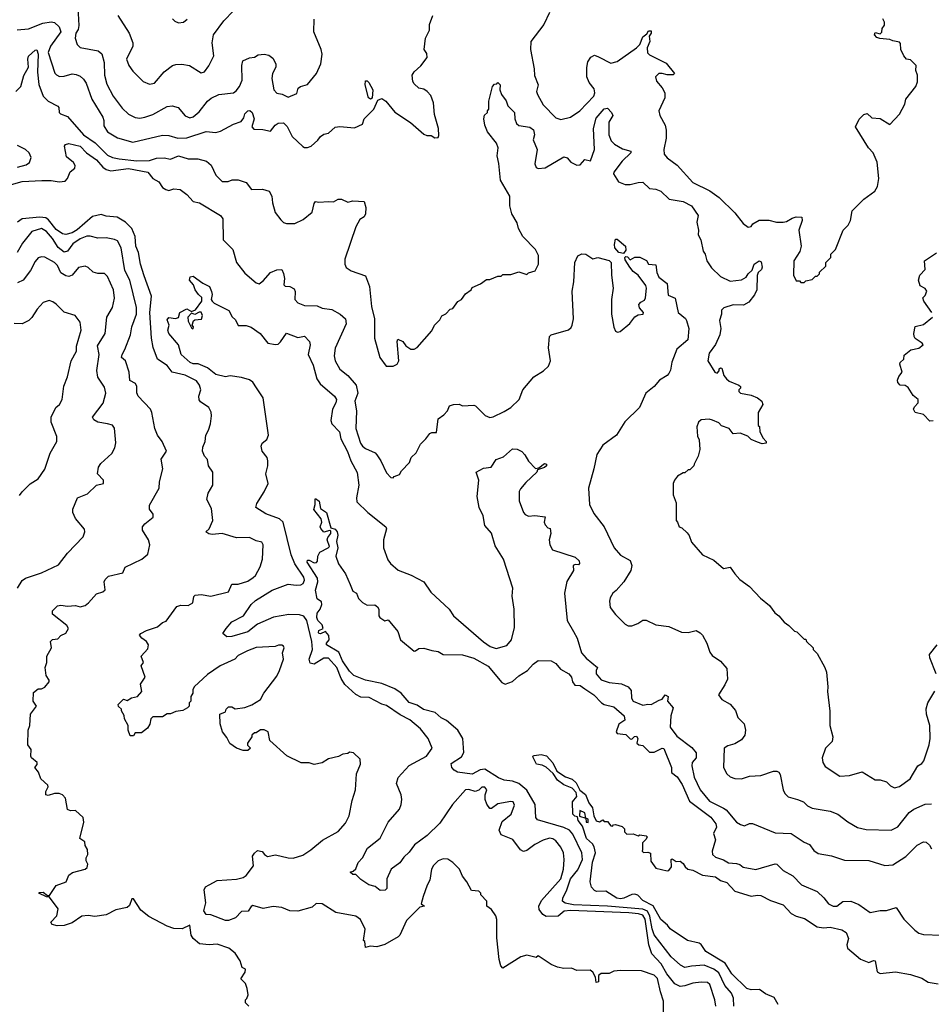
# Model space of a CAD drawing. Extents: x 2239805 to 2396427, y 665731 to 772158.
# Tile 93 of 256: x 2267719 to 2273373, y 717726 to 723829. Entities that reach past the tile are written whole.
import ezdxf

# ---------------------------------------------------------------- set-up
doc = ezdxf.new("R2010")
doc.units = 0

msp = doc.modelspace()

# ---------------------------------------------------------------- linework, layer by layer
at = {"layer": '0CON05XD'}
for points in [[(2268080, 723905), (2268086.4, 723793.6), (2268081.1, 723768.9), (2268067.1, 723745), (2268062.5, 723715), (2268076.2, 723675), (2268095, 723656.2), (2268206.4, 723636.4), (2268228.3, 723618.3), (2268244.2, 723565), (2268245.6, 723485), (2268259.3, 723430.7), (2268299.2, 723355), (2268355, 723281.2), (2268395, 723243.8), (2268435, 723223.8), (2268465, 723218.8), (2268495.8, 723224.2), (2268545, 723241.2), (2268635, 723291.2), (2268665, 723296), (2268702.5, 723285), (2268745, 723233.3), (2268775, 723222), (2268795, 723226.7), (2268832.1, 723257.9), (2268883.8, 723325), (2268907.3, 723342.7), (2268955, 723366.2), (2269045, 723376), (2269062.1, 723387.9), (2269082.5, 723415), (2269099.2, 723455), (2269098, 723545), (2269103.3, 723575), (2269145, 723593.3), (2269175, 723596.7), (2269197.5, 723612.5), (2269235, 723616.2), (2269265, 723610), (2269290.3, 723590.3), (2269307.5, 723555), (2269307.5, 723535), (2269288, 723495), (2269282.9, 723465), (2269296.2, 723395), (2269315, 723374.2), (2269347.3, 723367.3), (2269385, 723350), (2269438.3, 723371.7), (2269447.5, 723405), (2269460, 723415), (2269505, 723427.5), (2269560, 723495), (2269586.2, 723555), (2269595.7, 723615), (2269590, 723645), (2269544.2, 723755), (2269545, 723832.5)], [(2268327.5, 723855), (2268397.5, 723745), (2268420.8, 723685), (2268422, 723665), (2268382, 723585), (2268396.2, 723545), (2268420.5, 723510.5), (2268485, 723446.7), (2268525, 723430), (2268555, 723436.7), (2268615, 723506.7), (2268667.5, 723545), (2268687.7, 723552.3), (2268725, 723554.2), (2268772.5, 723545), (2268845, 723500), (2268865, 723506), (2268893, 723543), (2268922.5, 723605), (2268913.8, 723685), (2268921.2, 723735), (2268985, 723822.5), (2269045, 723883.3)], [(2271005.4, 723874.6), (2270969.6, 723800.4), (2270888.8, 723695), (2270886.7, 723645), (2270910.8, 723525), (2270913.2, 723483.2), (2270934, 723425), (2270924.2, 723385), (2270930.8, 723365), (2270965, 723302), (2271045, 723221.2), (2271075, 723210), (2271135, 723226.2), (2271194, 723265), (2271279.4, 723355), (2271285.5, 723375.5), (2271281.4, 723401.4), (2271250.6, 723440.6), (2271236.5, 723475), (2271236.7, 723533.3), (2271242.4, 723567.6), (2271262.3, 723597.7), (2271285, 723608.8), (2271309.4, 723599.4), (2271385, 723560.8), (2271425, 723570.8), (2271545.5, 723654.5), (2271565, 723676.2), (2271585, 723723.3), (2271608.8, 723741.2), (2271619.3, 723760.7), (2271635, 723760), (2271636.2, 723745), (2271623.3, 723726.7), (2271628, 723695), (2271610, 723655), (2271613.9, 723623.9), (2271625, 723612.5), (2271729.3, 723559.3), (2271780, 723495), (2271771.7, 723488.3), (2271735, 723486.7), (2271705, 723496.7), (2271683.6, 723496.4), (2271662.5, 723475), (2271669.3, 723449.3), (2271705, 723407.5), (2271720, 723375), (2271720, 723345), (2271684, 723265), (2271689.2, 723235), (2271722, 723175), (2271728.8, 723145), (2271728, 723095), (2271714, 723025), (2271716.1, 722996.1), (2271735, 722973.8), (2271797, 722927), (2271895, 722821.2), (2271998.7, 722768.7), (2272056.8, 722726.8), (2272155, 722632.5), (2272206.1, 722566.1), (2272237, 722543), (2272255, 722547.5), (2272266.7, 722563.3), (2272305, 722586.7), (2272365, 722586.7), (2272414.1, 722574.1), (2272455, 722574), (2272475, 722577.5), (2272510.5, 722599.5), (2272535, 722606.7), (2272570, 722605), (2272572.5, 722585), (2272552.5, 722525), (2272566.7, 722425), (2272558.3, 722391.7), (2272520, 722335), (2272517.5, 722245), (2272535, 722210), (2272555, 722210), (2272565, 722200), (2272585, 722200), (2272595, 722210), (2272635, 722220), (2272655, 722240), (2272665, 722240), (2272680, 722255), (2272680, 722265), (2272718.3, 722301.7), (2272720, 722325), (2272750, 722355), (2272750, 722375), (2272780, 722405), (2272827.5, 722525), (2272857.5, 722555), (2272872.5, 722585), (2272882.5, 722645), (2272955, 722717.5), (2273023, 722767), (2273040, 722795), (2273047.5, 722845), (2273037, 722947), (2273012.5, 723005), (2272983.3, 723035), (2272902.5, 723165), (2272925, 723212.5), (2272955, 723242.5), (2272975, 723247.5), (2273005, 723221.2), (2273055, 723217.5), (2273115, 723180), (2273176.1, 723243.9), (2273210, 723305), (2273215, 723337.5), (2273278, 723415), (2273286.7, 723445), (2273286.7, 723485), (2273277.5, 723515), (2273280, 723545), (2273245, 723580), (2273220, 723585), (2273202.5, 723605), (2273183.6, 723643.6), (2273181.7, 723681.7), (2273175, 723690), (2273135, 723697.5), (2273115, 723707.5), (2273053, 723713), (2273035, 723720), (2273020, 723735), (2273025, 723750), (2273055, 723742.5), (2273067, 723753), (2273067.5, 723775), (2273082.5, 723795), (2273082.5, 723815), (2273072.5, 723835)], [(2267702.8, 723767.2), (2267775, 723773.1), (2267862.6, 723807.4), (2267915, 723816.9), (2267935, 723812.9), (2267964.4, 723785), (2267974.5, 723755), (2267911.2, 723665), (2267896.9, 723625), (2267938.3, 723498.3), (2267947, 723487), (2267967.3, 723477.3), (2267995, 723478.6), (2268045, 723494.3), (2268070.3, 723490.3), (2268095, 723480), (2268115, 723461.2), (2268130.8, 723435), (2268167.6, 723337.6), (2268235.6, 723225), (2268242, 723205), (2268241.7, 723171.7), (2268264.3, 723135), (2268326.3, 723096.3), (2268420.9, 723070.9), (2268605, 723114.2), (2268645, 723110.8), (2268700, 723095), (2268755, 723097.5), (2268875, 723135.5), (2268935, 723130), (2268965, 723137.5), (2269045, 723181.4), (2269092.3, 723197.7), (2269109.5, 723220.5), (2269115, 723246.2), (2269135, 723264.2), (2269145.7, 723265.7), (2269161.2, 723255), (2269173.8, 723215), (2269160, 723165), (2269171.7, 723151.7), (2269228.3, 723148.3), (2269275, 723137.5), (2269304.3, 723175.7), (2269321.7, 723188.3), (2269355, 723190.8), (2269378.3, 723168.3), (2269408.8, 723105), (2269475, 723043.3), (2269485, 723036.7), (2269505, 723036.2), (2269526.7, 723045), (2269567.7, 723082.3), (2269585, 723106.2), (2269605, 723120), (2269635, 723126.7), (2269675, 723163.8), (2269705, 723168), (2269795, 723160), (2269845, 723182.5), (2269856.7, 723215), (2269916.1, 723273.9), (2269940, 723330), (2269965, 723341.2), (2269990, 723325), (2270045, 723256), (2270142.3, 723192.3), (2270225, 723120), (2270245, 723112.5)], [(2268667.5, 723835), (2268680.7, 723820.7), (2268705, 723810), (2268735, 723813.3), (2268758.3, 723831.7)], [(2270245, 723112.5), (2270271.7, 723111.7), (2270295, 723097.5), (2270315, 723100), (2270319.3, 723110.7), (2270316.2, 723155), (2270291.7, 723241.7), (2270286.2, 723315), (2270269.7, 723359.7), (2270246.2, 723385), (2270225, 723398), (2270194.3, 723404.3), (2270165, 723431.2), (2270157.3, 723447.3), (2270153.8, 723485), (2270165, 723506.7), (2270207, 723543), (2270247.5, 723595), (2270245, 723620), (2270227.5, 723645), (2270236.7, 723715), (2270261.2, 723765), (2270260.7, 723799.3), (2270281.2, 723855)], [(2267696, 723385), (2267725.6, 723415), (2267745.7, 723484.3), (2267773.1, 723535), (2267769.2, 723585), (2267775, 723602.5), (2267815, 723640), (2267825, 723642.5), (2267834, 723615), (2267829.5, 723505), (2267838.3, 723428.3), (2267864.3, 723355), (2267895, 723324.4), (2267955, 723292.5), (2267962.5, 723285), (2267963.8, 723255), (2267973.3, 723245), (2268015, 723230), (2268114.4, 723115), (2268186.8, 723066.8), (2268265, 722990), (2268295, 722975.6), (2268336.9, 722966.9), (2268445, 722953.8), (2268525, 722956.7), (2268567.9, 722972.1), (2268615, 722972.2), (2268655, 722964.4), (2268705, 722985.7), (2268765, 722967.5), (2268825, 722966), (2268877, 722953), (2268907.4, 722927.4), (2268935.8, 722865), (2268975, 722826.2), (2269013.3, 722826.7), (2269037, 722837), (2269075, 722836.7), (2269125, 722820), (2269156.1, 722776.1), (2269225, 722778.8), (2269266.1, 722766.1), (2269283.8, 722735), (2269286.7, 722695), (2269303.9, 722633.9), (2269338.3, 722588.3), (2269355, 722573.3), (2269375, 722566.7), (2269425, 722566.7), (2269478.3, 722591.7), (2269533, 722637), (2269545, 722690), (2269555, 722702.5), (2269575, 722697.5), (2269635, 722703.3), (2269665, 722700), (2269695, 722717.5), (2269715, 722716.7), (2269755, 722698.8), (2269785, 722706.2), (2269855, 722702.5), (2269866, 722665), (2269863.3, 722625), (2269855, 722607.5), (2269829.3, 722590.7), (2269804.1, 722545.9), (2269736.7, 722345), (2269736.7, 722315), (2269745, 722292.5), (2269775, 722273.3), (2269865, 722242.5), (2269888.9, 722175), (2269901.4, 722051.4), (2269920, 721975), (2269920, 721855), (2269952.5, 721735), (2269991.7, 721681.7), (2270035, 721682.5), (2270060, 721695), (2270070, 721715), (2270060, 721835), (2270065, 721850), (2270095, 721833.8), (2270115, 721808.8), (2270145, 721787.5), (2270165, 721787.5), (2270185, 721797.5), (2270275, 721900), (2270292.5, 721935), (2270325, 721970), (2270337, 721993), (2270363, 722007), (2270390, 722035), (2270405, 722040), (2270437, 722083), (2270460, 722095), (2270485, 722130), (2270520, 722155), (2270525, 722170), (2270577, 722193), (2270615, 722220), (2270635, 722220), (2270685, 722240), (2270705, 722240), (2270715, 722250), (2270765, 722250), (2270815, 722267.5), (2270865, 722250), (2270875, 722260), (2270916.4, 722273.6), (2270937.5, 722315), (2270937, 722367), (2270917.5, 722405), (2270840, 722485), (2270813.3, 722535), (2270805, 722570), (2270772.5, 722625), (2270760, 722675), (2270760, 722735), (2270701.9, 722835), (2270692, 722938)], [(2269895, 723337.5), (2269883.3, 723345), (2269862.5, 723425), (2269865, 723450), (2269875, 723450), (2269885, 723440), (2269910, 723395), (2269905, 723342.5), (2269895, 723337.5)], [(2270692, 722938), (2270680, 722985), (2270686.2, 723035), (2270677.5, 723065), (2270621.2, 723135), (2270604, 723175), (2270597.5, 723215), (2270601.7, 723238.3), (2270620, 723255), (2270620, 723265), (2270630, 723275), (2270630, 723325), (2270652.5, 723415), (2270665, 723430), (2270678.3, 723431.7), (2270685, 723440), (2270700, 723425), (2270697.5, 723395), (2270707.5, 723365), (2270736.2, 723326.2), (2270747.5, 723295), (2270788, 723255), (2270790, 723215), (2270800, 723185), (2270815, 723173.8), (2270884.1, 723164.1), (2270905.9, 723145.9), (2270911.2, 723115), (2270904, 723085), (2270929.1, 723025), (2270914.4, 722935), (2270923.2, 722913.2), (2270935, 722906.2), (2270977.9, 722912.1), (2271095, 722980), (2271115, 722972.5), (2271137, 722947), (2271175, 722927.5), (2271195, 722930), (2271225, 722962.5), (2271260, 722955), (2271284.2, 723025), (2271278.9, 723155), (2271295, 723220), (2271345, 723276), (2271365, 723281.2), (2271390, 723255), (2271398.8, 723235), (2271374.2, 723195), (2271374.2, 723115), (2271388.3, 723078.3), (2271407.7, 723057.7), (2271458.8, 723028.8), (2271510, 723015), (2271510, 723005), (2271455, 722953.3), (2271403.8, 722885), (2271403, 722873), (2271434.1, 722824.1), (2271475, 722808.8), (2271505, 722808), (2271555, 722820.8), (2271585, 722822), (2271625, 722782.5), (2271665, 722778.6), (2271695, 722767.1), (2271747, 722717), (2271835, 722702.5), (2271886.7, 722675), (2271926.7, 722615), (2271920, 722575), (2271930, 722525), (2271927.5, 722495), (2271943.3, 722465), (2271957.5, 722395), (2271970, 722375), (2271981.2, 722335), (2272010.5, 722290.5), (2272065, 722236.7), (2272125, 722208.8), (2272195, 722216.7), (2272225, 722233.3), (2272238, 722255), (2272262.7, 722277.3), (2272274, 722315), (2272305, 722333.8), (2272317.5, 722327.5), (2272324, 722295), (2272319.4, 722280.6), (2272298.6, 722261.4), (2272294.2, 722244.2), (2272290.6, 722155), (2272277, 722123), (2272240.6, 722079.4), (2272209.3, 722060.7), (2272145, 722062), (2272086.4, 722043.6), (2272071.7, 722028.3), (2272072.5, 722005), (2272060, 721965), (2272068, 721915), (2272062, 721875), (2272034.2, 721815.8), (2271995, 721762.5), (2271988, 721715), (2272030, 721645), (2272045, 721637.5), (2272057, 721653), (2272057.5, 721665), (2272065, 721672.5), (2272075, 721670), (2272086.2, 721625), (2272102.3, 721602.3), (2272119.3, 721589.3), (2272180, 721565), (2272190, 721555), (2272190, 721545), (2272180, 721535), (2272180, 721525), (2272190, 721515), (2272255, 721502.5), (2272296.1, 721486.1), (2272322.5, 721465), (2272327.5, 721445), (2272300, 721395), (2272300, 721315), (2272307, 721307), (2272310, 721275), (2272330, 721235), (2272350, 721215), (2272350, 721205), (2272325, 721200), (2272295, 721210), (2272255, 721227.5), (2272235, 721247.5), (2272187, 721267), (2272145, 721262.5), (2272120, 721295), (2272073, 721313), (2272055, 721330), (2272017, 721347), (2271995, 721352.5), (2271945, 721350), (2271930, 721335), (2271920, 721305), (2271923, 721247), (2271932.5, 721225), (2271937.5, 721165), (2271927.5, 721125), (2271902.5, 721075), (2271900, 721065), (2271875, 721040), (2271865, 721040), (2271845, 721020), (2271835, 721020), (2271800, 721000), (2271780, 720975), (2271772.5, 720955), (2271772.5, 720885), (2271790, 720835), (2271790, 720725), (2271800, 720715), (2271810, 720685), (2271825, 720680), (2271859.3, 720649.3), (2271871.7, 720631.7), (2271885, 720590), (2271955, 720512.5), (2272025, 720480), (2272085, 720427.5), (2272126.4, 720436.4), (2272153.9, 720393.9), (2272185, 720360), (2272246.4, 720316.4), (2272313.6, 720243.6), (2272369.3, 720199.3), (2272403.6, 720153.6), (2272427.5, 720135), (2272460, 720095), (2272490, 720075), (2272525, 720040), (2272540, 720035), (2272585, 719990), (2272595, 719990), (2272600, 719975), (2272640, 719935), (2272640, 719925), (2272665, 719900), (2272712.5, 719815), (2272722.5, 719785), (2272731.2, 719695), (2272728.8, 719665), (2272743.6, 719543.6), (2272743.8, 719455), (2272763.3, 719385), (2272757.5, 719355), (2272717.5, 719315), (2272696.2, 719255), (2272701.2, 719225), (2272715, 719200), (2272805, 719140), (2272865, 719143.8), (2272945, 719166.7), (2273025, 719117.5), (2273055, 719117.5), (2273095.9, 719105.9), (2273120.7, 719080.7), (2273145, 719067.5), (2273175, 719076.7), (2273241.2, 719125), (2273290, 719205), (2273315, 719218.8), (2273327.5, 719235), (2273360, 719335), (2273365.8, 719375), (2273364, 719455), (2273344, 719525), (2273342.3, 719557.7), (2273351.2, 719595), (2273395, 719667.5)], [(2267595, 722788.2), (2267735.6, 722825.6), (2267856.6, 722833.4), (2267915, 722833.5), (2267965, 722824.2), (2268001.2, 722828.8), (2268016.7, 722845), (2268033.2, 722886.8), (2268060.7, 722909.3), (2268063.8, 722925), (2268053.3, 722945), (2268008.8, 722978.8), (2267998, 723045), (2268004.5, 723055.5), (2268025, 723061.9), (2268093.8, 723045), (2268134.4, 723004.4), (2268195, 722961.5), (2268234.5, 722915), (2268255, 722901.5), (2268285, 722892.3), (2268395, 722907.6), (2268513.8, 722885), (2268545, 722846), (2268582, 722825), (2268605, 722790), (2268625, 722776.7), (2268645, 722771.2), (2268675, 722781.2), (2268715, 722776), (2268755.5, 722745.5), (2268795, 722702), (2268835, 722694), (2268965.8, 722615.8), (2268980, 722595), (2268981.2, 722465), (2269040.8, 722405), (2269064.5, 722324.5), (2269115, 722258), (2269185, 722199.2), (2269205, 722192), (2269229.7, 722210.3), (2269275, 722262), (2269315, 722278.8), (2269345, 722280), (2269356.2, 722256.2), (2269360.8, 722225), (2269357.5, 722185), (2269365, 722177.5), (2269395, 722175.8), (2269421.4, 722161.4), (2269428, 722145), (2269426.7, 722095), (2269445, 722073.8), (2269485, 722057.5), (2269565, 722056), (2269595, 722042), (2269655, 722032.9), (2269706, 722005), (2269739.2, 721975), (2269743.8, 721945), (2269675.9, 721794.1), (2269670, 721745), (2269676.2, 721715), (2269705, 721662.5), (2269753.9, 721623.9), (2269805.7, 721565), (2269817.1, 721515), (2269798.8, 721465), (2269807.5, 721405), (2269803.8, 721295), (2269832.5, 721205), (2269845, 721186.2), (2269865, 721171.2), (2269923.6, 721143.6), (2269935, 721132.5), (2269960, 721095), (2269995, 721020), (2270021.7, 720991.7), (2270035, 720990), (2270041.7, 720998.3), (2270075, 721010), (2270087, 721033), (2270136.1, 721083.9), (2270147.5, 721115), (2270177.5, 721145), (2270205, 721197.5), (2270239.3, 721230.7), (2270262.5, 721265), (2270275, 721270)], [(2267705.4, 722914.6), (2267760.3, 722929.7), (2267780, 722945), (2267790, 722975), (2267778, 723005), (2267756.2, 723025), (2267705, 723049.2)], [(2271713.1, 717615), (2271713.1, 717745), (2271693, 717803), (2271675, 717885.6), (2271655, 717906.7), (2271575, 717933.8), (2271445, 717936), (2271405, 717931.2), (2271375, 717917.5), (2271325, 717917.5), (2271310, 717905), (2271310, 717865), (2271295, 717862.5), (2271290, 717895), (2271273.3, 717925), (2271257.7, 717937.7), (2271175, 717936.7), (2271140.7, 717950.7), (2271095, 717948.8), (2271055, 717956.2), (2271015, 717973.3), (2270935, 718026.7), (2270923, 718017), (2270865, 718030), (2270828.3, 718021.7), (2270715, 717950), (2270702.5, 717965), (2270693.3, 718005), (2270678.3, 718138.3), (2270678.3, 718251.7), (2270672, 718275), (2270645, 718313.8), (2270617.5, 718335), (2270617.5, 718365), (2270580, 718405), (2270580, 718415), (2270567, 718427), (2270521.7, 718431.7), (2270492.5, 718485), (2270465, 718520), (2270447.5, 718565), (2270405.9, 718605.9), (2270375, 718626.7), (2270345, 718628.8), (2270314.2, 718615.8), (2270285, 718586.7), (2270274, 718565), (2270264.1, 718495.9), (2270246.2, 718465), (2270221.2, 718395), (2270208.3, 718348.3), (2270230, 718335), (2270201.7, 718328.3), (2270118.8, 718245), (2270076.2, 718155), (2270065.9, 718144.1), (2269985, 718096.2), (2269935, 718083.3), (2269893.8, 718086.2), (2269865, 718077.5), (2269860, 718115), (2269852.5, 718122.5), (2269863, 718193), (2269833, 718253), (2269805, 718272.5), (2269680, 718295), (2269595, 718348.8), (2269558.3, 718351.7), (2269532.5, 718327.5), (2269445, 718304), (2269395, 718306), (2269345, 718326.2), (2269292, 718332), (2269229.4, 718319.4), (2269165, 718338), (2269155, 718332.5), (2269136.1, 718303.9), (2269095, 718301.2), (2269057.2, 718262.8), (2269015, 718246), (2268995, 718246.2), (2268905, 718280), (2268875, 718283.3), (2268862, 718305), (2268872.9, 718355), (2268863.6, 718435), (2268872.5, 718455), (2268893.6, 718466.4), (2268945, 718494.2), (2269065, 718502.5), (2269105, 718512.5), (2269125, 718524), (2269170, 718585), (2269164.2, 718645), (2269175.8, 718664.2), (2269195, 718680), (2269223.6, 718673.6), (2269237.5, 718655), (2269257, 718643), (2269305, 718652.5), (2269383.6, 718633.6), (2269415, 718632.5), (2269475, 718650), (2269525, 718683.3), (2269596.4, 718743.6), (2269695, 718797.5), (2269740.7, 718849.3), (2269762.5, 718895), (2269780.7, 718989.3), (2269802.5, 719055), (2269807.5, 719155), (2269832.5, 719215), (2269830, 719245), (2269790, 719285), (2269765, 719290), (2269755, 719280), (2269723, 719277), (2269697, 719263), (2269635, 719247.5), (2269595, 719222.5), (2269545, 719212.5), (2269515, 719222.5), (2269465, 719222.5), (2269377, 719267), (2269271.7, 719361.7), (2269260, 719415), (2269235, 719427.5), (2269213, 719427), (2269185, 719410), (2269175, 719410), (2269160, 719395), (2269160, 719385), (2269132.5, 719345), (2269133, 719333), (2269150, 719315), (2269135, 719300), (2269105, 719300), (2269065, 719313.3), (2269023.6, 719343.6), (2269005, 719380), (2268977.5, 719415), (2268962.5, 719465), (2268960, 719525), (2268995, 719540), (2269000, 719555), (2269015, 719570), (2269035, 719570), (2269055, 719557.5), (2269115, 719566.7), (2269158.3, 719581.7), (2269213.9, 719616.1), (2269234.2, 719655.8), (2269315, 719761.2), (2269331.4, 719795), (2269356.2, 719865), (2269350, 719905), (2269360, 719935), (2269356.4, 719946.4), (2269345, 719952.5), (2269325, 719952.5), (2269303.6, 719943.6), (2269185, 719937.5), (2269131.7, 719918.3), (2269075, 719888.8), (2269053.6, 719866.4), (2268962.5, 719825), (2268885, 719770), (2268802.5, 719695), (2268793.6, 719676.4), (2268792.5, 719655), (2268780, 719635), (2268780, 719605), (2268770, 719595), (2268770, 719575), (2268760, 719565), (2268731.7, 719548.3), (2268688.3, 719541.7), (2268655, 719527.5), (2268635, 719527.5), (2268605, 719507.5), (2268545, 719507.5), (2268532.5, 719495), (2268526.4, 719463.6), (2268513, 719437), (2268475, 719410), (2268435, 719410), (2268425, 719390), (2268405, 719390), (2268392.5, 719425), (2268392.5, 719455), (2268370, 719495), (2268367, 719517), (2268350, 719545), (2268350, 719555), (2268331.7, 719571.7), (2268330, 719585), (2268362.5, 719617.5), (2268385, 719610), (2268413, 719627), (2268450, 719635), (2268477.5, 719665), (2268468.3, 719711.7), (2268496.7, 719755), (2268472.5, 719825), (2268487.5, 719845), (2268472.5, 719885), (2268515, 719930), (2268517.5, 719955), (2268505.9, 719975.9), (2268476.7, 719995), (2268463.3, 720015), (2268470, 720025), (2268505, 720044), (2268575, 720066.7), (2268605, 720093.3), (2268628.3, 720101.7), (2268695, 720191.2), (2268719.3, 720200.7), (2268765, 720198.8), (2268792.5, 720215), (2268800, 720255), (2268807.5, 720262.5), (2268845, 720266), (2268905, 720256.2), (2269015, 720282.5), (2269035, 720330), (2269075, 720330), (2269135, 720350), (2269168.3, 720371.7), (2269182.5, 720385), (2269211.7, 720438.3), (2269226.2, 720485), (2269230, 720575), (2269220.7, 720590.7), (2269185, 720600), (2269145, 720620), (2269065, 720618.8), (2268975, 720643.8), (2268912.3, 720637.7), (2268892.1, 720642.1), (2268873.3, 720655), (2268895, 720673.3), (2268917.5, 720725), (2268909.3, 720799.3), (2268880, 720855), (2268888.8, 720895), (2268916.7, 720945), (2268917.5, 721025), (2268891.2, 721065), (2268883.9, 721103.9), (2268866.2, 721125), (2268853.8, 721155), (2268855, 721180), (2268870, 721215), (2268874, 721255), (2268891.2, 721285), (2268903.8, 721325), (2268910, 721375), (2268906.4, 721396.4), (2268892.5, 721425), (2268840, 721460), (2268832.5, 721472.5), (2268830, 721495), (2268842, 721535), (2268834, 721565), (2268815, 721591.2), (2268745, 721626.5), (2268664.5, 721644.5), (2268634.2, 721685), (2268574.4, 721725), (2268547.6, 721797.6), (2268536.4, 721855), (2268527.3, 722015), (2268537.1, 722115), (2268491.4, 722241.4), (2268468.8, 722315), (2268456.3, 722386.3), (2268439.4, 722425), (2268436.1, 722486.1), (2268414.4, 722535), (2268375, 722574.3), (2268323.3, 722605), (2268255, 722611.5), (2268225, 722622.2), (2268170.2, 722609.8), (2268075, 722526.2), (2268045, 722509.1), (2268005, 722498.1), (2267985, 722501.5), (2267945, 722529.6), (2267898, 722588), (2267880.7, 722600.8), (2267844.7, 722604.7), (2267734.1, 722595.9), (2267705.6, 722575)], [(2269140, 717715), (2269120, 717735), (2269120, 717755), (2269128.3, 717761.7), (2269136.7, 717785), (2269130, 717825), (2269120, 717855), (2269090, 717885), (2269117.5, 717925), (2269120, 717945), (2269100, 717955), (2269086.7, 717995), (2269055, 718042.5), (2269017.5, 718075), (2268945, 718098.6), (2268894.3, 718094.3), (2268835, 718101.4), (2268795, 718134), (2268783.3, 718155), (2268775, 718216.2), (2268726.2, 718193.8), (2268675, 718197.3), (2268635, 718211.3), (2268520.3, 718270.3), (2268470.2, 718310.2), (2268425, 718380), (2268415, 718380), (2268400.5, 718339.5), (2268385, 718325.6), (2268315, 718312.5), (2268255, 718281.4), (2268185, 718270), (2268145, 718276.2), (2268105, 718272), (2268045, 718231.9), (2267995.8, 718215.8), (2267952.5, 718212.5), (2267921.7, 718221.7), (2267913.3, 718235), (2267948.8, 718275), (2267957.7, 718317.7), (2267905, 718390), (2267885, 718392.5), (2267837.5, 718415), (2267840, 718420), (2267865, 718422.5), (2267891.7, 718401.7), (2267905, 718400), (2267945, 718463.3), (2268007.5, 718485), (2268023.9, 718526.1), (2268046.4, 718543.6), (2268126.1, 718563.9), (2268137.5, 718575), (2268142.5, 718595), (2268132.5, 718615), (2268132.5, 718635), (2268142.5, 718655), (2268140, 718685), (2268125, 718710), (2268122.5, 718732.5), (2268092.5, 718755), (2268116.7, 718855), (2268112.5, 718885), (2268065, 718926.7), (2268035, 718926), (2268015, 718933.8), (2268004.1, 719004.1), (2267985.8, 719025.8), (2267965, 719033.8), (2267935, 719033.8), (2267895, 719021.2), (2267882.5, 719025), (2267881.2, 719045), (2267896.7, 719075), (2267893.3, 719085), (2267850, 719125), (2267835.9, 719165.9), (2267812.5, 719195), (2267827, 719213), (2267827.5, 719225), (2267792.5, 719255), (2267787.5, 719265), (2267790, 719305), (2267770, 719335), (2267772, 719425), (2267782.5, 719455), (2267786.7, 719525), (2267823.8, 719575), (2267802.5, 719605), (2267805, 719660), (2267835, 719682.5), (2267855, 719682.5), (2267875, 719692.5), (2267902.5, 719725), (2267902.5, 719735), (2267883.3, 719765), (2267877.5, 719815), (2267887.5, 719845), (2267887.5, 719885), (2267916.7, 719935), (2267910, 719975), (2267922.3, 719987.7), (2267955, 719992.5), (2267975, 720012.5), (2268005, 720027.5), (2268022.5, 720055), (2268012.5, 720075), (2267922.5, 720145), (2267922.5, 720165), (2267954.2, 720195.8), (2267975, 720201.2), (2268015, 720193.8), (2268065, 720198), (2268095, 720190.8), (2268125, 720198), (2268146.7, 720215), (2268195, 720271.2), (2268235, 720282.5), (2268250, 720295), (2268243.3, 720345), (2268249.5, 720360.5), (2268269.5, 720380.5), (2268358.3, 720401.7), (2268374.2, 720435.8), (2268477.5, 720485), (2268513.6, 720516.4), (2268526.2, 720575), (2268518.8, 720605), (2268481.4, 720665), (2268481.4, 720685), (2268494.5, 720705.5), (2268546.7, 720745), (2268546.7, 720765), (2268523.8, 720795), (2268525, 720820), (2268584, 720925), (2268586.2, 720965), (2268606.2, 721045), (2268597.5, 721105), (2268630, 721155), (2268603.3, 721215), (2268573.3, 721255), (2268556.7, 721295), (2268538.8, 721395), (2268530, 721415), (2268453.3, 721495), (2268446.4, 721516.4), (2268446, 721555), (2268438, 721575), (2268403, 721593), (2268398, 721645), (2268376.2, 721715), (2268350, 721735), (2268354, 721755), (2268371.4, 721785), (2268407.5, 721875), (2268414.2, 721925), (2268442.9, 722005), (2268443.1, 722045), (2268401.5, 722215), (2268370.6, 722275), (2268347.8, 722415), (2268325, 722458), (2268307.1, 722467.1), (2268255, 722476.9), (2268204.2, 722474.2), (2268157.5, 722487.5), (2268135, 722487.1), (2268095, 722471.8), (2268049.3, 722440.7), (2268015, 722395.6), (2267995, 722389.4), (2267958.1, 722418.1), (2267923.6, 722473.6), (2267885, 722516.9), (2267855, 722534.3), (2267793.7, 722516.3), (2267737.1, 722445), (2267703, 722387)], [(2271465, 722380), (2271435, 722386.7), (2271410, 722415), (2271407.5, 722435), (2271415, 722470), (2271425, 722470), (2271476.1, 722426.1), (2271479.3, 722400.7), (2271465, 722380)], [(2267706.2, 720305), (2267735, 720354.2), (2267755, 720368.8), (2267855, 720400), (2267960.5, 720449.5), (2268015, 720522.5), (2268112.5, 720625), (2268122.5, 720655), (2268121.7, 720671.7), (2268065, 720737.5), (2268050, 720775), (2268050, 720795), (2268077.5, 720865), (2268140.5, 720889.5), (2268196.4, 720943.6), (2268240, 720955), (2268240, 720975), (2268202.5, 721015), (2268207.5, 721055), (2268222.3, 721077.7), (2268290.5, 721139.5), (2268310, 721175), (2268316.1, 721206.1), (2268307.3, 721297.3), (2268295.8, 721315.8), (2268264.2, 721324.2), (2268204.4, 721334.4), (2268180, 721350), (2268171.2, 721365), (2268236.8, 721453.2), (2268252.9, 721515), (2268245, 721552.5), (2268204.5, 721614.5), (2268197.5, 721655), (2268211.4, 721755), (2268202.1, 721807.9), (2268248.9, 721885), (2268259.2, 721985), (2268294.4, 722045.6), (2268306.8, 722103.2), (2268300.8, 722155), (2268265, 722236.7), (2268245, 722256.7), (2268205, 722256.7), (2268175, 722264), (2268145, 722293.8), (2268125, 722302), (2268085, 722293.8), (2268045, 722246.2), (2268025, 722238), (2268005, 722240.8), (2267975, 722260.8), (2267954.2, 722305), (2267935, 722324.2), (2267875, 722357.5), (2267855, 722360), (2267835, 722353.8), (2267815, 722331.2), (2267785.7, 722275), (2267741.2, 722215), (2267705, 722198.8)], [(2270275, 721270), (2270305, 721270), (2270313.9, 721356.1), (2270349.5, 721380.5), (2270372.5, 721405), (2270384.1, 721435.9), (2270410, 721445), (2270445, 721446.7), (2270465, 721436.7), (2270535, 721440), (2270546.7, 721435), (2270605.9, 721375.9), (2270634.2, 721364.2), (2270655, 721368), (2270725, 721401.4), (2270764.5, 721425.5), (2270816.2, 721475), (2270839.2, 721535), (2270908.9, 721615), (2270967.6, 721652.4), (2270998.6, 721681.4), (2271011.1, 721715), (2270998.2, 721795), (2271005, 721865.6), (2271015, 721875.9), (2271122.4, 721907.6), (2271139, 721921), (2271145.4, 721935), (2271153.2, 721975), (2271146.2, 722146.2), (2271156.7, 722205), (2271161.9, 722325), (2271180, 722365), (2271205, 722377.5), (2271230, 722375), (2271275, 722347.5), (2271305, 722356.2), (2271375, 722336.9), (2271386.7, 722325), (2271389.1, 722245), (2271400.8, 722165), (2271390, 722095), (2271390.8, 722005), (2271404, 721924), (2271415, 721898), (2271427.7, 721892.3), (2271444.2, 721895.8), (2271504.2, 721945.8), (2271535, 721986.7), (2271555, 722000), (2271586.7, 722003.3), (2271587.5, 722015), (2271563.9, 722043.9), (2271560, 722065), (2271570.8, 722079.2), (2271595, 722090), (2271601.2, 722105), (2271606.2, 722165), (2271601.7, 722181.7), (2271555.9, 722245.9), (2271525, 722268.8), (2271503.8, 722295), (2271475, 722340), (2271472.5, 722355), (2271478.3, 722361.7), (2271489.3, 722359.3), (2271505, 722340), (2271535, 722357.5), (2271565, 722357.5), (2271606.4, 722336.4), (2271620, 722315), (2271665, 722310), (2271671.7, 722261.7), (2271683.9, 722233.9), (2271735.8, 722195), (2271741.7, 722121.7), (2271785, 722102.5), (2271803.8, 722015), (2271848.3, 721978.3), (2271855.7, 721965), (2271868.6, 721915), (2271862.5, 721845), (2271795, 721787.5), (2271763.7, 721706.3), (2271755, 721657.5), (2271745, 721636.2), (2271735, 721624), (2271686.7, 721595), (2271653.8, 721555), (2271602.5, 721515), (2271562.5, 721425), (2271472.7, 721337.3), (2271420, 721255), (2271335, 721192.5), (2271298.8, 721135), (2271281.2, 721045), (2271246.7, 720925), (2271253.8, 720825), (2271279.5, 720769.5), (2271343.8, 720685), (2271406.7, 720555), (2271445, 720510), (2271505, 720476.7), (2271516.1, 720446.1), (2271508.8, 720415), (2271465.8, 720344.2), (2271418.3, 720291.7), (2271397.5, 720275), (2271382.5, 720245), (2271377.5, 720225), (2271382.5, 720185), (2271413.6, 720143.6), (2271475, 720082.5), (2271493, 720073), (2271515, 720072.5), (2271553.3, 720086.7), (2271585, 720107.5), (2271605, 720107.5), (2271665, 720077.5), (2271745, 720067.5), (2271823.6, 720033.6), (2271865, 720030), (2271915, 720042.5), (2271939.3, 720029.3), (2271953.6, 720013.6), (2271980, 719965), (2271999.3, 719909.3), (2272015, 719887.5), (2272065, 719852.5), (2272105, 719807.5), (2272108.8, 719741.2), (2272093.6, 719706.4), (2272053.3, 719645), (2272075, 719616.2), (2272125, 719586.7), (2272158.3, 719548.3), (2272172.5, 719505), (2272213.3, 719465), (2272220, 719425), (2272216.2, 719395), (2272196.7, 719365), (2272155, 719341.2), (2272110.5, 719329.5), (2272087.5, 719315), (2272083.8, 719195), (2272104.2, 719154.2), (2272126.1, 719136.1), (2272155, 719126.7), (2272195, 719123.8), (2272245, 719141.2), (2272315, 719143.8), (2272395, 719172.5), (2272415, 719172.5), (2272427.5, 719165), (2272435, 719150), (2272454, 719055), (2272465, 719032.5), (2272485, 719013.3), (2272543.6, 718996.4), (2272580.7, 718980.7), (2272605, 718956.7), (2272635, 718942), (2272745, 718924), (2272792.5, 718905), (2272855, 718856.7), (2272915, 718822), (2272969.5, 718809.5), (2273124.1, 718805.9), (2273165, 718826), (2273235, 718914.4), (2273265, 718935.6), (2273335, 718967.5), (2273375, 718970)], [(2273377.5, 722015), (2273327.5, 722085), (2273320, 722105), (2273335, 722120), (2273346.4, 722146.4), (2273335, 722162.5), (2273305, 722180), (2273293.9, 722213.9), (2273301.2, 722245), (2273335, 722280), (2273331.2, 722335), (2273405.9, 722384.1)], [(2272037.5, 717715), (2272030.5, 717755), (2271999.4, 717849.4), (2271985, 717861.4), (2271945, 717864.2), (2271895, 717858.1), (2271845, 717840), (2271815, 717836.7), (2271782.4, 717852.4), (2271732.9, 717915), (2271698.1, 717978.1), (2271639.6, 718039.6), (2271621.6, 718095), (2271598.8, 718255), (2271585, 718278.8), (2271557.8, 718287.8), (2271496.4, 718293.6), (2271135, 718308.3), (2271097.2, 718302.8), (2271058.2, 718271.8), (2270985, 718271.5), (2270964, 718284), (2270941.4, 718315), (2270938.6, 718335), (2270955, 718370), (2271075.3, 718505), (2271091.1, 718565), (2271096.9, 718625), (2271091.9, 718665), (2271075, 718700), (2271045, 718738.8), (2271025, 718752), (2271004.3, 718755.7), (2270965, 718744), (2270915, 718717.1), (2270865, 718680), (2270845, 718674.2), (2270825, 718683.8), (2270777.3, 718747.3), (2270706.1, 718776.1), (2270693.8, 718805), (2270711.2, 718858.8), (2270767.5, 718905), (2270788.3, 718961.7), (2270780.7, 718980.7), (2270765, 718983.3), (2270685, 718970), (2270645, 718940), (2270635, 718940), (2270616.4, 718966.4), (2270606.7, 718995), (2270606.7, 719025), (2270616.7, 719055), (2270605, 719072.5), (2270585, 719073.3), (2270567, 719053), (2270545, 719045.6), (2270505, 719057.5), (2270485, 719056), (2270402.9, 718965), (2270325, 718850), (2270247.2, 718772.8), (2270168.8, 718715), (2270135, 718668.8), (2270100.9, 718639.1), (2270077, 718603), (2270023.8, 718565), (2269995.8, 718505), (2269996.7, 718443.3), (2269987, 718433), (2269955, 718432.5), (2269925, 718456.7), (2269885, 718467.5), (2269835, 718500), (2269805, 718530), (2269785, 718530), (2269770, 718545), (2269788.3, 718551.7), (2269803.6, 718566.4), (2269818.8, 718605), (2269846, 718635), (2269877.5, 718695), (2269954.3, 718755.7), (2270004, 718855), (2270074.2, 718935.8), (2270086, 718965), (2270089.2, 718995), (2270085.7, 719025.7), (2270056.2, 719095), (2270067.7, 719132.3), (2270134.4, 719205.6), (2270242.5, 719265), (2270277.5, 719315), (2270252.5, 719375), (2270205, 719433.3), (2270138.8, 719488.8), (2270079.7, 719519.7), (2269995, 719578.8), (2269966.1, 719586.1), (2269887.3, 719627.3), (2269835, 719629.2), (2269805, 719647.5), (2269735, 719709.2), (2269712.2, 719745), (2269686.9, 719815), (2269635, 719871.8), (2269605, 719871.5), (2269545, 719835.7), (2269520.5, 719840.5), (2269515.6, 719865), (2269535.4, 719924.6), (2269532.2, 719975), (2269499.6, 720105), (2269482.4, 720132.4), (2269455, 720140), (2269387.9, 720142.1), (2269294.4, 720125.6), (2269195, 720081.9), (2269135, 720034.6), (2269035, 720006), (2269005, 720003.8), (2268980, 720025), (2269000, 720055), (2269035, 720096.2), (2269107.5, 720135), (2269155, 720204.2), (2269181.2, 720228.8), (2269285, 720292.8), (2269385, 720331.1), (2269435, 720324.5), (2269462.6, 720327.4), (2269477.1, 720335), (2269486.5, 720355), (2269481.5, 720375), (2269426.1, 720456.1), (2269402.3, 720512.3), (2269354.3, 720714.3), (2269330, 720735), (2269245, 720765.8), (2269183.3, 720805), (2269189.3, 720830.7), (2269235, 720902.5), (2269260, 720955), (2269246, 721015), (2269258.8, 721065), (2269258.8, 721095), (2269253.3, 721115), (2269224.1, 721154.1), (2269216.7, 721185), (2269222.5, 721205), (2269251.7, 721228.3), (2269263.3, 721255), (2269228.8, 721485), (2269187.1, 721547.1), (2269165, 721582), (2269145, 721596.9), (2269095, 721611.5), (2269025, 721621.2), (2268995, 721616.2), (2268935, 721630), (2268885, 721670.6), (2268826.2, 721696.2), (2268795, 721696.7), (2268776, 721705), (2268720, 721755), (2268704, 721815), (2268643.8, 721885), (2268638.8, 721905), (2268646.7, 721935), (2268635, 721970), (2268645, 721982.5), (2268685, 721977.5), (2268705, 721982.5), (2268712.5, 722015), (2268755, 722037.5), (2268785, 722020), (2268808.8, 722031.2), (2268850, 722085), (2268848.3, 722108.3), (2268827.5, 722125), (2268807.5, 722155), (2268797.5, 722185), (2268772.5, 722215), (2268777.5, 722235), (2268795, 722240), (2268855, 722196.2), (2268896.7, 722175), (2268910, 722145), (2268913.3, 722125), (2268907.5, 722095), (2268912.5, 722085), (2268925, 722073.3), (2269016.5, 722026.5), (2269036.9, 721986.9), (2269058.7, 721968.7), (2269075, 721933.3), (2269125, 721933.3), (2269155, 721923.3), (2269210, 721885), (2269257.5, 721825), (2269305, 721816.2), (2269321.7, 721818.3), (2269337.7, 721832.3), (2269375, 721886.2), (2269445, 721860), (2269485, 721868.8), (2269516.2, 721835), (2269520.8, 721815), (2269508.6, 721755), (2269538.8, 721688.8), (2269562.4, 721602.4), (2269581.9, 721571.9), (2269671.9, 721495), (2269683.5, 721475), (2269680, 721455), (2269660, 721415), (2269649.2, 721345), (2269656, 721325), (2269701.9, 721275), (2269711.1, 721231.1), (2269752.3, 721152.3), (2269772.5, 721095), (2269812.9, 721022.9), (2269822.9, 720945), (2269808, 720865), (2269811.2, 720841.2), (2269878.8, 720775), (2269990, 720685), (2269993.6, 720673.6), (2269975.8, 720605.8), (2269975.7, 720555), (2270002.2, 720482.2), (2270019.3, 720459.3), (2270067.2, 720417.2), (2270146.9, 720386.9), (2270225.6, 720345.6), (2270270.3, 720280.3), (2270383.3, 720175), (2270410, 720135), (2270595, 719973.8), (2270637.5, 719945), (2270675, 719932), (2270740.5, 719949.5), (2270770, 719985), (2270787.3, 720062.7), (2270786.7, 720175), (2270773.9, 720256.1), (2270778.8, 720305), (2270720.8, 720485), (2270668.8, 720568.8), (2270645, 720646.2), (2270604.4, 720695), (2270594.3, 720755), (2270570, 720805), (2270555.7, 720875), (2270567.5, 720975), (2270550, 721025), (2270595, 721050), (2270643.6, 721056.4), (2270675, 721102.5), (2270720.7, 721119.3), (2270775, 721170), (2270805, 721167.5), (2270833, 721153), (2270852.5, 721132.5), (2270875, 721092.5), (2270918.3, 721048.3), (2270938.3, 721051.7), (2270975, 721077.5), (2270987.5, 721075), (2270986.7, 721065), (2270975, 721053.3), (2270931.7, 721038.3), (2270927.5, 721025), (2270858.3, 720961.7), (2270825, 720922.5), (2270816.7, 720905), (2270816.4, 720846.4), (2270843.3, 720775), (2270855, 720762.5), (2270875, 720752.5), (2270915, 720756.7), (2270978.3, 720748.3), (2270972.5, 720715), (2270978.3, 720698.3), (2270995, 720680), (2271010, 720675), (2271012.5, 720645), (2271003.3, 720605), (2271008, 720575), (2271023, 720543), (2271165, 720497.1), (2271190, 720475), (2271191.7, 720458.3), (2271185, 720450), (2271165, 720452.5), (2271153, 720447), (2271153.3, 720415), (2271112.3, 720347.7), (2271098, 720275), (2271114.3, 720105), (2271155, 720036.2), (2271177.5, 719995), (2271204.2, 719905), (2271232.2, 719872.2), (2271302.5, 719815), (2271293.8, 719795), (2271294, 719775), (2271325, 719737.5), (2271375, 719721.4), (2271452.7, 719712.7), (2271494.1, 719694.1), (2271511.7, 719671.7), (2271514.2, 719625), (2271524.4, 719604.4), (2271585, 719581.2), (2271615, 719587.5), (2271635.9, 719584.1), (2271685, 719612.5), (2271705, 719617.5), (2271723.3, 719645), (2271742, 719635), (2271736.7, 719605), (2271771.2, 719565), (2271757.1, 719515), (2271752.9, 719445), (2271795, 719387.5), (2271887.4, 719317.4), (2271914.4, 719285), (2271915.6, 719255), (2271889.4, 719225), (2271887.3, 719205), (2271901.8, 719135), (2271940, 719055), (2271997.5, 718985), (2272085, 718943.1)], [(2267718.8, 720881.2), (2267735, 720903.3), (2267785, 720953.3), (2267835, 720983.8), (2267875.9, 721044.1), (2267908.3, 721141.7), (2267950, 721215), (2267950, 721245), (2267913.8, 721335), (2267914, 721365), (2267943.8, 721425), (2267966.7, 721445), (2267983.8, 721475), (2267992.9, 721557.1), (2268016, 721615), (2268038.8, 721715), (2268071.2, 721775), (2268072.5, 721805), (2268100, 721905), (2268093.9, 721953.9), (2268062.5, 721995), (2267995, 722016.7), (2267945, 722066.2), (2267925, 722081.2), (2267901.7, 722088.3), (2267865, 722076.7), (2267828.8, 722035), (2267795, 721983.3), (2267775.8, 721964.2), (2267735, 721943.8), (2267686.1, 721946.1)], [(2268795, 721912.5), (2268797.5, 721925), (2268790, 721935), (2268796.4, 721963.6), (2268805, 721970), (2268846, 721974), (2268853.3, 721995), (2268845, 722016.7), (2268833, 722017), (2268805, 722002.5), (2268785, 722010), (2268762.5, 721985), (2268765, 721960), (2268785, 721920), (2268795, 721912.5)], [(2273385, 721342.5), (2273365, 721340), (2273325, 721382.5), (2273273.9, 721393.9), (2273263.3, 721415), (2273269.3, 721430.7), (2273292.5, 721455), (2273292.5, 721475), (2273260.7, 721500.7), (2273229.3, 721549.3), (2273211.7, 721561.7), (2273180, 721565), (2273165, 721580), (2273163.3, 721595), (2273171.7, 721618.3), (2273192.5, 721645), (2273177.5, 721695), (2273180, 721705), (2273202.5, 721725), (2273205, 721750), (2273246.4, 721783.6), (2273295.9, 721794.1), (2273322.5, 721815), (2273317.5, 721825), (2273273.6, 721853.6), (2273266.7, 721865), (2273264, 721885), (2273273, 721927), (2273325, 721940), (2273380, 721985)], [(2272147.5, 717715), (2272146.9, 717765), (2272134.4, 717795), (2272092.1, 717842.1), (2272055, 717921.1), (2272025.2, 717945.2), (2271965, 717968.5), (2271885, 717963.2), (2271845, 717954.4), (2271818.7, 717968.7), (2271759.8, 718019.8), (2271655, 718157.1), (2271641.1, 718195), (2271627.9, 718272.1), (2271614, 718304), (2271585, 718316.5), (2271365, 718333.8), (2271155, 718342.4), (2271102.9, 718352.9), (2271086, 718365), (2271087.1, 718385), (2271113.4, 718436.6), (2271134.7, 718505), (2271180.6, 718559.4), (2271208.9, 718625), (2271205.9, 718665.9), (2271150.2, 718780.2), (2271128.9, 718805), (2271095, 718823.2), (2270930, 718870), (2270920.6, 718885), (2270915.5, 718965), (2270865, 719054.5), (2270816, 719096), (2270775, 719110), (2270725, 719115.4), (2270689.1, 719130.9), (2270605, 719183.2), (2270575, 719179.1), (2270525, 719152.5), (2270435.4, 719164.6), (2270415, 719176.9), (2270399.3, 719195), (2270395, 719218), (2270458.9, 719261.1), (2270473.3, 719286.7), (2270468.2, 719375), (2270436.7, 719425), (2270365.8, 719485.8), (2270332.6, 719502.6), (2270295.3, 719535.3), (2270224.3, 719554.2), (2270185, 719580.4), (2270135, 719596.5), (2270085.2, 719655.2), (2270045, 719680.8), (2269965.8, 719715.8), (2269864.2, 719735.8), (2269791.1, 719765), (2269765, 719791.1), (2269721.1, 719855), (2269698.3, 719908.3), (2269621.2, 719955), (2269622, 719965), (2269639.2, 719985), (2269636.7, 720013.3), (2269615, 720037.5), (2269585, 720022.9), (2269575, 720024.2), (2269571.7, 720031.7), (2269575, 720043.3), (2269602.5, 720055), (2269595, 720077.5), (2269568, 720105), (2269563.1, 720125), (2269565, 720150), (2269582.5, 720175), (2269592.5, 720205), (2269591.7, 720221.7), (2269565, 720240), (2269553.9, 720293.9), (2269568, 720345), (2269567.3, 720367.3), (2269503, 720467), (2269505, 720480), (2269515, 720480), (2269545, 720462.5), (2269560, 720465), (2269566.4, 720473.6), (2269567.5, 720505), (2269580.7, 720529.3), (2269633.3, 720555), (2269641.2, 720565), (2269626, 720605), (2269630, 720620), (2269650, 720645), (2269648.8, 720658.8), (2269643.3, 720663.3), (2269605, 720653.3), (2269586.2, 720675), (2269583.9, 720686.1), (2269594, 720715), (2269590, 720735), (2269544.3, 720794.3), (2269551.9, 720825), (2269551.7, 720858.3), (2269555, 720862.5), (2269575.8, 720845), (2269585, 720800), (2269622, 720775), (2269650, 720680), (2269675, 720670.6), (2269688.9, 720655), (2269692.2, 720635), (2269684.4, 720595), (2269693.1, 720555), (2269680.6, 720505), (2269696.4, 720456.4), (2269740, 720395), (2269768, 720328), (2269785, 720287.5), (2269807.5, 720275), (2269821.7, 720241.7), (2269845, 720216.7), (2269875, 720200), (2269921.7, 720201.7), (2269939.3, 720189.3), (2269946.4, 720176.4), (2269947.5, 720135), (2269953.6, 720123.6), (2269983, 720103), (2270005, 720110), (2270065, 720037.5), (2270081.2, 719985), (2270165, 719916.2), (2270175, 719916.7), (2270195, 719931.2), (2270226.1, 719933.9), (2270275, 719918.6), (2270315, 719914), (2270345, 719894.2), (2270465, 719891.9), (2270535, 719872.2), (2270625, 719823.3), (2270710.2, 719720.2), (2270730.9, 719710.9), (2270775, 719727.1), (2270815, 719761.4), (2270868, 719795), (2270903.8, 719835), (2270935, 719857.5), (2271015.6, 719855.6), (2271045, 719838.8), (2271074.4, 719804.4), (2271125.7, 719775.7), (2271141.2, 719755), (2271148, 719725), (2271163.3, 719705), (2271195, 719702), (2271225, 719680.8), (2271280, 719645), (2271327.5, 719595), (2271345, 719583.8), (2271405, 719570.5), (2271468.1, 719515), (2271471.7, 719488.3), (2271435, 719463.8), (2271418.8, 719415), (2271424.2, 719404.2), (2271479.5, 719399.5), (2271505, 719372.5), (2271515, 719370), (2271533, 719387), (2271545, 719387.5), (2271552.5, 719375), (2271547.5, 719345), (2271560, 719335), (2271585, 719330), (2271625, 719289.2), (2271655, 719290), (2271705, 719313.3), (2271715, 719312.5), (2271762.9, 719195), (2271762.9, 719162.9), (2271796.4, 719136.4), (2271828.5, 719088.5), (2271873.3, 718985), (2272006.5, 718886.5), (2272036.5, 718845), (2272040.5, 718825), (2272022.5, 718785), (2272033.8, 718745), (2272014, 718675), (2272016.7, 718655), (2272035, 718638.8), (2272085, 718622), (2272115, 718602.5), (2272165, 718600), (2272185, 718592), (2272206.9, 718576.9), (2272285, 718561.5), (2272405, 718597.5), (2272415.6, 718595.6), (2272455, 718556.7), (2272515, 718522.5), (2272567.7, 718467.7), (2272666.2, 718425), (2272707.4, 718387.4), (2272735, 718348.8), (2272765, 718334.2), (2272787.5, 718335), (2272825, 718363.3), (2272875, 718366), (2272924.1, 718344.1), (2272995, 718296.2), (2273055, 718307.5), (2273095, 718308), (2273155, 718326.7), (2273202.5, 718255), (2273271.2, 718185), (2273295, 718168), (2273325, 718159.2), (2273435, 718156)], [(2273402.5, 719775), (2273363.6, 719873.6), (2273361.2, 719895), (2273408.8, 719955)], [(2272424.3, 717725), (2272399.5, 717769.5), (2272345, 717791.2), (2272307.3, 717817.3), (2272255, 717815.7), (2272229.2, 717825), (2272136.4, 717915), (2272095, 717981.4), (2271974.6, 718054.6), (2271945, 718096.7), (2271932.5, 718105), (2271861.7, 718121.7), (2271753.8, 718195), (2271737, 718217), (2271695, 718252), (2271647.6, 718337.6), (2271585, 718370.8), (2271553.8, 718403.8), (2271535, 718409.5), (2271515, 718406.5), (2271466.5, 718383.5), (2271445, 718379.5), (2271423.8, 718385), (2271355, 718427.5), (2271296.1, 718426.1), (2271285, 718431.2), (2271265, 718452.5), (2271256.7, 718485), (2271272.9, 718607.1), (2271290.6, 718665), (2271283, 718703), (2271272, 718722), (2271234.3, 718755), (2271210.8, 718830.8), (2271182.5, 718865), (2271178.3, 718888.3), (2271161.7, 718891.7), (2271150, 718905), (2271148.3, 718981.7), (2271173.8, 719015), (2271169.7, 719039.7), (2271146.4, 719066.4), (2271095, 719085.8), (2271055.7, 719115.7), (2271027.9, 719157.9), (2270985.6, 719195.6), (2270959.7, 719209.7), (2270924.2, 719214.2), (2270903.6, 719256.4), (2270902.5, 719265), (2270910.8, 719269.2), (2270954.1, 719274.1), (2270987.1, 719267.1), (2271025, 719223.8), (2271051.7, 719171.7), (2271105, 719135.8), (2271145, 719122), (2271169.6, 719099.6), (2271194.2, 719054.2), (2271227.8, 719027.8), (2271250, 718975), (2271272.9, 718945), (2271280, 718895), (2271295, 718863.3), (2271315, 718856.7), (2271335, 718870), (2271345, 718860), (2271365, 718860), (2271385, 718832.5), (2271395, 718830), (2271401.7, 718838.3), (2271415, 718840), (2271455, 718827.5), (2271470, 718815), (2271470, 718795), (2271485, 718780), (2271525, 718782.5), (2271555, 718770), (2271565, 718777.5), (2271605, 718770), (2271610, 718765), (2271605, 718750), (2271583, 718727), (2271582.5, 718685), (2271580, 718675), (2271588.3, 718668.3), (2271615, 718670), (2271632.5, 718662.5), (2271634.2, 718614.2), (2271665, 718571.2), (2271735, 718553.3), (2271745, 718556.7), (2271762.3, 718577.7), (2271760, 718625), (2271765, 718627.5), (2271790.7, 718610.7), (2271815, 718613.3), (2271835, 718600), (2271847.5, 718577.5), (2271864.1, 718564.1), (2271895, 718558.6), (2271955, 718526.9), (2272035, 718515.7), (2272065, 718494), (2272105, 718481.9), (2272155, 718428), (2272255, 718396.2), (2272295, 718403.3), (2272315, 718400), (2272375, 718369.4), (2272455, 718342.9), (2272505, 718290), (2272535, 718273.3), (2272587.3, 718257.3), (2272665, 718206.7), (2272705, 718201.1), (2272745.7, 718204.3), (2272817.8, 718187.8), (2272845, 718172.5), (2272859.2, 718135), (2272850, 718095), (2272853.3, 718075), (2272935, 718007.1), (2272985.9, 717985.9), (2273015, 717998.8), (2273025, 717996.7), (2273037, 717927), (2273055, 717917.1), (2273152.1, 717927.9), (2273245, 717910.5), (2273315, 717889.4), (2273353.4, 717863.4), (2273415, 717854)], [(2272085, 718943.1), (2272101.8, 718931.8), (2272165.8, 718855.8), (2272190.5, 718840.5), (2272215, 718833.3), (2272245, 718846.7), (2272265, 718846.7), (2272405, 718790), (2272505, 718785.8), (2272585, 718731.2), (2272617.3, 718717.3), (2272645, 718680), (2272670.5, 718660.5), (2272755, 718645.8), (2272835, 718620), (2272985, 718617.1), (2273085, 718586.2), (2273135, 718590), (2273215, 718642), (2273286.4, 718713.6), (2273325, 718732.5), (2273341.7, 718731.7), (2273363, 718713), (2273375, 718690)], [(2271245, 718853.8), (2271246, 718875), (2271230, 718880), (2271225, 718912.5), (2271192.5, 718927.5), (2271191.7, 718891.7), (2271230, 718880), (2271232.5, 718855), (2271245, 718853.8)]]:
    msp.add_lwpolyline(points, dxfattribs=at)

doc.saveas('drawing.dxf')
